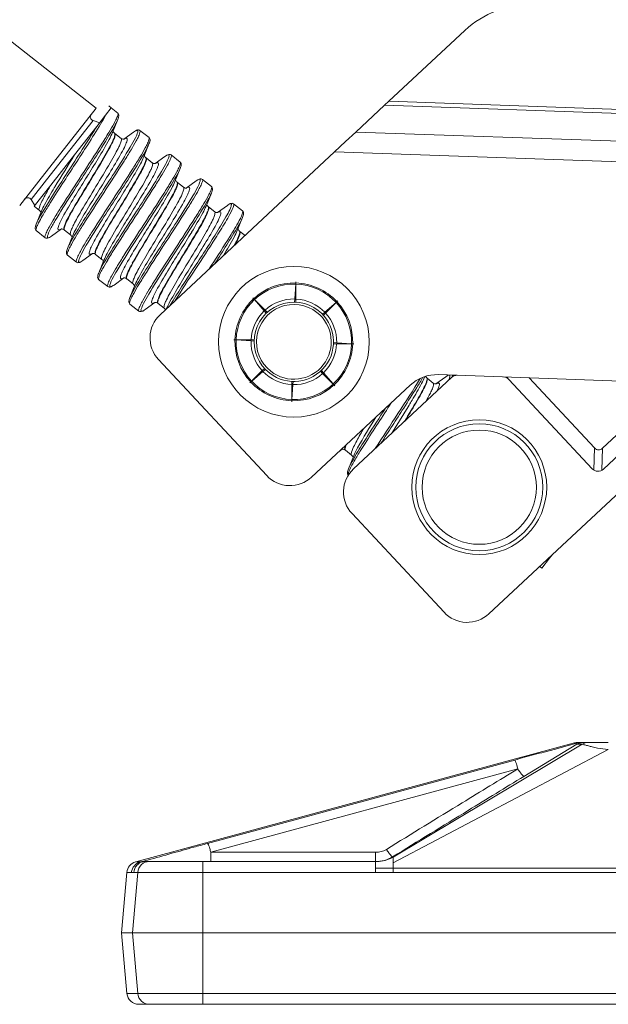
# Model space of a CAD drawing. Header units: millimetres. Extents: x 0 to 407, y 0 to 291.
# Tile 6 of 19: x 66 to 103, y 127 to 189. Entities that reach past the tile are written whole.
import ezdxf

# ---------------------------------------------------------------- set-up
doc = ezdxf.new("R2010")
doc.units = ezdxf.units.MM
doc.header["$MEASUREMENT"] = 0
doc.layers.add('Mittelinien', color=7, linetype='Continuous')
doc.layers.add('Sichtbare_Kanten__d_nn', color=7, linetype='Continuous')

msp = doc.modelspace()

# ---------------------------------------------------------------- linework, layer by layer
at = {"layer": 'Mittelinien', "color": 6, "linetype": 'Continuous', "lineweight": 5}
for p, q in [((124.318, 182.078), (89.395, 183.297)), ((124.327, 182.337), (89.663, 183.547)), ((68.086, 178.597), (71.016, 182.333)), ((124.257, 180.328), (87.584, 181.609)), ((124.211, 179.03), (86.241, 180.356)), ((67.11, 177.351), (68.086, 178.597)), ((86.627, 161.573), (86.702, 161.61)), ((102.576, 160.309), (102.624, 161.698)), ((103.075, 160.292), (103.124, 161.681)), ((101.855, 143.028), (101.508, 143.023)), ((78.435, 136.212), (97.786, 141.471)), ((78.435, 136.212), (88.819, 136.212)), ((77.941, 135.633), (77.941, 134.948)), ((73.502, 131.133), (73.832, 134.948)), ((73.588, 134.948), (73.832, 134.948)), ((73.832, 134.948), (77.941, 134.948)), ((77.941, 131.133), (77.941, 134.948)), ((77.941, 134.948), (88.819, 134.948)), ((88.819, 134.948), (88.819, 135.204)), ((88.819, 134.948), (89.934, 134.948)), ((89.934, 135.205), (89.934, 134.948)), ((89.934, 135.205), (135.196, 135.205)), ((89.934, 134.948), (135.196, 134.948)), ((73.502, 131.133), (73.832, 127.317)), ((77.941, 131.133), (77.941, 127.317)), ((73.832, 127.317), (73.152, 127.317)), ((77.941, 127.317), (73.832, 127.317)), ((135.196, 127.317), (77.941, 127.317)), ((77.941, 127.317), (77.941, 126.633))]:
    msp.add_line(p, q, dxfattribs=at)
for centre, radius, start, end in [((62.064, 187.822), 11.022, 328.80385, 332.14472), ((71.012, 183.134), 1.629, 334.98705, 346.43001), ((72.541, 182.765), 0.0554, 346.43001, 51.90251), ((17.986, 214.513), 62.551, 327.40162, 328.80385), ((50.775, 194.285), 23.899, 327.4516, 328.96421), ((34.789, 203.672), 43.39, 327.67485, 329.95203), ((56.12, 191.116), 18.531, 329.05209, 331.06125), ((68.088, 184.499), 4.855, 331.06125, 334.98705), ((69.093, 183.828), 3.761, 329.95203, 337.69239), ((-542.968, 573.247), 728.273, 327.1776, 327.451603), ((42.621, 199.21), 34.27, 327.52455, 329.05209), ((68.557, 183.063), 3.968, 331.1802, 338.06567), ((69.649, 182.27), 2.881, 334.00695, 339.04911), ((69.667, 182.255), 2.883, 334.00523, 339.04601), ((71.402, 181.599), 1.004, 339.04911, 353.16397), ((71.421, 181.583), 1.005, 339.04601, 353.1585), ((72.336, 181.487), 0.063, 353.16397, 51.90252), ((72.356, 181.471), 0.063, 353.1585, 51.90252), ((73.116, 181.092), 0.13, 89.83268, 110.31118), ((73.116, 181.168), 0.0531, 47.40937, 89.83268), ((65.903, 185.148), 8.706, 328.92745, 333.3578), ((73.995, 181.037), 0.711, 106.913, 126.11544), ((71.111, 182.536), 2.879, 333.3578, 341.08582), ((69.335, 183.489), 5.029, 331.01823, 334.80306), ((73.8, 181.68), 0.0387, 15.67848, 106.913), ((73.694, 181.65), 0.148, 341.08582, 15.67848), ((72.406, 182.044), 1.635, 334.80306, 346.27082), ((73.94, 181.669), 0.0556, 346.27082, 51.90258), ((74.509, 181.222), 0.0556, 346.29817, 51.90258), ((-56.552, 262.179), 151.027, 326.84809, 327.40162), ((-110.156, 296.448), 215.367, 326.91523, 327.52455), ((42.103, 197.618), 34.162, 328.83475, 331.1802), ((62.462, 185.774), 10.877, 331.41248, 334.00695), ((62.476, 185.761), 10.883, 331.41143, 334.00523), ((14.26, 216.268), 69, 327.35413, 328.92745), ((62.751, 185.524), 11.017, 331.39829, 333.96077), ((70.074, 181.946), 2.868, 333.96077, 338.98473), ((71.816, 181.277), 1.001, 338.98473, 353.13784), ((72.747, 181.165), 0.0632, 353.13784, 51.87149), ((67.121, 183.501), 6.527, 330.41676, 335.28098), ((73.279, 180.65), 0.6, 110.31118, 119.78468), ((70.834, 181.791), 2.438, 335.28098, 342.89673), ((73.109, 181.161), 0.0633, 8.71069, 47.40937), ((72.959, 181.137), 0.216, 342.89673, 8.71069), ((56.942, 190.353), 19.196, 329.08121, 331.01823), ((57.448, 189.943), 19.269, 329.0858, 331.01862), ((69.931, 183.029), 4.998, 331.01862, 334.8141), ((71.052, 182.294), 3.772, 329.95094, 337.68155), ((72.979, 181.595), 1.631, 334.8141, 346.29817), ((6411.385, -3728.226), 7449.205, 148.3536906, 148.371985), ((-33.24, 246.72), 123.896, 326.89074, 327.67485), ((-36.507, 244.022), 125.719, 328.58482, 329.37669), ((55.309, 189.672), 19.023, 329.37669, 331.41248), ((55.325, 189.659), 19.027, 329.37617, 331.41143), ((32.307, 203.264), 46.559, 328.59603, 330.41676), ((55.948, 189.233), 18.767, 329.3885, 331.39829), ((46.802, 196.426), 31.016, 327.5279, 329.08121), ((37.07, 201.953), 43.031, 327.66371, 329.95094), ((47.604, 195.838), 30.743, 327.5264, 329.0858), ((70.555, 181.511), 3.937, 331.17221, 338.06993), ((74.304, 179.944), 0.0634, 353.25099, 51.90261), ((74.324, 179.929), 0.0634, 353.25703, 51.86984), ((75.966, 179.486), 0.72, 107.17906, 126.11924), ((73.174, 180.946), 2.774, 333.3477, 341.42683), ((75.765, 180.136), 0.04, 18.57466, 107.17906), ((75.674, 180.105), 0.136, 341.42683, 18.57466), ((74.429, 180.475), 1.574, 334.88127, 346.62321), ((75.906, 180.124), 0.0566, 346.62321, 51.90253), ((366.914, -14.422), 354.771, 146.84809, 147.08373), ((-7.375, 227.542), 91.985, 328.00219, 328.83475), ((-36.592, 244.069), 125.841, 328.5848, 329.37617), ((-42.901, 247.719), 133.621, 328.63534, 329.3885), ((-134.761, 311.97), 246.226, 326.97662, 327.5279), ((44.283, 195.971), 33.926, 328.8236, 331.17221), ((64.163, 184.379), 11.181, 331.41681, 333.95852), ((64.193, 184.358), 11.169, 331.42034, 333.96272), ((71.686, 180.703), 2.808, 333.95852, 339.03164), ((71.709, 180.686), 2.804, 333.96272, 339.03782), ((73.381, 180.053), 0.993, 339.03164, 353.25099), ((73.401, 180.038), 0.992, 339.03782, 353.25703), ((72.092, 180.381), 2.813, 333.89954, 339.037), ((73.801, 179.726), 0.982, 339.037, 353.37117), ((74.713, 179.62), 0.064, 353.37117, 51.90253), ((75.245, 179.102), 0.605, 110.38793, 119.73194), ((72.888, 180.211), 2.345, 335.31845, 343.21617), ((75.082, 179.539), 0.138, 90.74324, 110.38793), ((75.081, 179.621), 0.0571, 7.45321, 90.74324), ((74.94, 179.592), 0.202, 343.21617, 10.34507), ((68.083, 183.501), 8.47, 328.90218, 333.3477), ((58.597, 189.023), 19.573, 328.98068, 330.93161), ((71.529, 181.835), 4.777, 330.93161, 334.88127), ((72.102, 181.388), 4.774, 330.9239, 334.87503), ((75, 180.028), 1.572, 334.87503, 346.627), ((76.475, 179.678), 0.0567, 346.627, 51.90253), ((263.699, 52.877), 230.833, 146.91523, 147.49345), ((264.566, 52.514), 231.638, 146.89074, 147.31014), ((190.581, 103.856), 141.434, 148.00219, 148.54367), ((-50.308, 253.701), 143.353, 328.06247, 328.59603), ((-123.534, 304.546), 232.647, 326.93925, 327.35413), ((-135.258, 312.216), 247.497, 326.97681, 327.5264), ((-41.133, 251.46), 135.587, 326.94675, 327.66371), ((58.005, 187.734), 18.194, 329.37974, 331.41681), ((58.043, 187.708), 18.173, 329.38116, 331.42034), ((33.263, 202.337), 47.743, 328.60082, 330.39132), ((14.661, 215.724), 70.857, 327.36552, 328.90218), ((64.704, 184), 11.039, 331.30678, 333.89954), ((69.287, 181.866), 6.308, 330.39132, 335.31845), ((45.715, 196.77), 34.605, 327.51102, 328.98068), ((37.029, 201.649), 45.39, 327.67116, 329.8788), ((59.124, 188.603), 19.623, 328.97532, 330.9239), ((73.137, 180.701), 3.645, 329.8788, 337.6745), ((128.438, 140.183), 70.683, 147.1776, 149.22315), ((91.07, 164.968), 26.322, 149.65748, 151.48651), ((148.403, 127.027), 94.474, 147.08373, 148.07332), ((73.436, 175.179), 5.672, 148.37198, 149.03495), ((184.353, 109.128), 133.077, 148.58482, 149.34107), ((184.22, 109.205), 132.898, 148.5848, 149.34211), ((197.8, 100.998), 148.273, 148.63534, 149.3258), ((-14.233, 231.376), 102.319, 328.07221, 328.8236), ((-43.818, 248), 136.515, 328.63609, 329.37974), ((-43.479, 247.793), 136.143, 328.63618, 329.38116), ((-44.087, 248.111), 137.32, 328.63068, 329.36099), ((-122.912, 304.151), 234.52, 326.94648, 327.51102), ((57.418, 187.988), 19.346, 329.36099, 331.30678), ((46.073, 196.453), 34.852, 327.51277, 328.97532), ((72.631, 179.925), 3.821, 331.10594, 338.04825), ((73.656, 179.159), 2.806, 333.86279, 339.00804), ((73.676, 179.144), 2.806, 333.86233, 339.00768), ((75.363, 178.504), 0.978, 339.00804, 353.38873), ((75.382, 178.489), 0.978, 339.00768, 353.38895), ((76.27, 178.399), 0.0641, 353.38873, 51.90254), ((76.29, 178.384), 0.0641, 353.38895, 51.90254), ((76.679, 178.079), 0.0649, 353.24638, 50.95868), ((77.214, 177.567), 0.599, 110.61134, 119.91134), ((77.05, 178.003), 0.134, 90.84258, 110.61134), ((77.049, 178.082), 0.0555, 3.62648, 90.84258), ((70.353, 181.779), 8.118, 328.89798, 333.4934), ((77.906, 177.994), 0.663, 106.08142, 126.12648), ((75.036, 179.443), 2.885, 333.4934, 341.17982), ((73.607, 180.22), 4.646, 331.06105, 335.12454), ((77.733, 178.594), 0.0389, 14.15226, 106.08142), ((77.614, 178.564), 0.161, 341.17982, 14.15226), ((76.371, 178.938), 1.599, 335.12454, 346.72334), ((77.873, 178.584), 0.0563, 346.72334, 51.90254), ((76.939, 178.492), 1.6, 335.13113, 346.72349), ((78.442, 178.138), 0.0563, 346.72349, 51.90255), ((73.734, 174.386), 6.594, 151.48651, 155.14139), ((93.587, 163.087), 29.173, 149.03495, 151.44703), ((125.567, 141.715), 66.479, 147.31014, 148.92024), ((108.011, 154.368), 44.64, 148.54367, 150.4333), ((299.724, 29.56), 271.976, 146.97662, 147.48216), ((194.994, 97.211), 147.416, 146.93925, 147.594), ((163.758, 120.261), 108.898, 148.06247, 148.76484), ((296.48, 31.765), 267.213, 146.94675, 147.31054), ((-118.974, 301.3), 229.544, 326.94323, 327.36552), ((-122.321, 303.68), 234.488, 326.94893, 327.51277), ((44.717, 195.33), 35.704, 328.83595, 331.10594), ((66.174, 182.831), 11.14, 331.28117, 333.86279), ((66.192, 182.816), 11.142, 331.28085, 333.86233), ((16.838, 214.063), 70.617, 327.34022, 328.89798), ((67.112, 182.211), 10.535, 331.37239, 334.03784), ((74.07, 178.824), 2.797, 334.03784, 339.21239), ((75.738, 178.19), 1.013, 339.21239, 353.24638), ((71.472, 180.2), 6.059, 330.40133, 335.52663), ((74.835, 178.669), 2.364, 335.52663, 343.2852), ((76.892, 178.051), 0.216, 343.2852, 9.16032), ((61.751, 186.775), 18.194, 329.00793, 331.06105), ((62.36, 186.304), 18.147, 329.0121, 331.06805), ((74.174, 179.774), 4.648, 331.06805, 335.13113), ((75.064, 179.165), 3.684, 329.90189, 337.69366), ((69.742, 176.235), 2.194, 155.14139, 166.54945), ((71.368, 175.178), 3.878, 151.44703, 158.06638), ((87.156, 165.19), 22.31, 148.07332, 150.1098), ((95.582, 160.006), 31.484, 147.49345, 149.05914), ((85.284, 167.855), 17.91, 149.34107, 151.4026), ((85.282, 167.852), 17.885, 149.34211, 151.40654), ((298.924, 30.004), 270.342, 146.97681, 147.48423), ((196.055, 101.789), 144.406, 148.63609, 149.33895), ((196.614, 101.447), 145.037, 148.63618, 149.33593), ((209.612, 91.895), 161.426, 148.07221, 148.54847), ((-49.6, 252.915), 144.822, 328.07136, 328.60082), ((-32.866, 245.885), 128.107, 326.91459, 327.67116), ((-42.529, 246.858), 137.303, 328.6426, 329.36947), ((-42.509, 246.842), 137.302, 328.64275, 329.36958), ((58.534, 187.016), 19.851, 329.36947, 331.28117), ((58.548, 187.004), 19.858, 329.36958, 331.28085), ((36.3, 200.179), 46.509, 328.55197, 330.40133), ((61.126, 185.479), 17.355, 329.33865, 331.37239), ((49.255, 194.281), 32.77, 327.501, 329.00793), ((40.022, 199.477), 44.187, 327.65373, 329.90189), ((49.889, 193.794), 32.694, 327.50086, 329.0121), ((74.523, 178.401), 3.897, 331.10835, 338.07607), ((78.237, 176.859), 0.0638, 353.47975, 51.90258), ((78.255, 176.843), 0.0648, 353.24868, 50.96279), ((80.033, 176.23), 0.936, 112.56142, 126.11251), ((76.014, 178.396), 4.124, 331.67154, 340.33229), ((79.693, 177.048), 0.0493, 50.68006, 112.56142), ((78.721, 177.213), 1.037, 337.33613, 350.26277), ((79.691, 177.046), 0.0519, 350.26277, 50.68006), ((79.833, 177.031), 0.0688, 340.33229, 51.90254), ((71.268, 174.232), 4.141, 149.22315, 157.68109), ((77.817, 170.558), 11.538, 150.1098, 152.47017), ((67.68, 176.729), 0.0738, 166.54945, 232.16818), ((74.873, 173.168), 6.54, 150.4333, 155.37154), ((79.423, 171.05), 11.234, 151.4026, 153.93243), ((79.424, 171.045), 11.213, 151.40654, 153.94045), ((99.655, 159.138), 33.927, 148.76484, 151.12936), ((85.389, 167.674), 17.575, 149.3258, 151.33142), ((190.805, 104.905), 137.784, 148.63068, 149.35849), ((160.015, 122.296), 102.16, 148.07136, 148.82192), ((-10.2, 228.542), 99.883, 328.06847, 328.83595), ((-51.328, 252.147), 148.086, 328.64245, 329.33865), ((-127.685, 307), 242.564, 326.94713, 327.501), ((47.97, 193.053), 34.224, 328.75845, 331.10835), ((68.814, 180.91), 10.37, 331.40722, 334.10055), ((68.775, 180.926), 10.436, 331.39284, 334.07185), ((75.648, 177.592), 2.773, 334.10055, 339.31058), ((75.641, 177.588), 2.802, 334.07185, 339.24378), ((77.308, 176.965), 0.998, 339.31058, 353.47975), ((77.311, 176.955), 1.016, 339.24378, 353.24868), ((75.991, 177.308), 2.85, 334.00393, 339.05509), ((77.713, 176.649), 1.005, 339.05509, 353.19264), ((78.649, 176.537), 0.0634, 353.19264, 51.90257), ((51.638, 192.204), 32.01, 328.04089, 330.42006), ((79.183, 176.023), 0.601, 110.50561, 119.85793), ((76.789, 177.137), 2.38, 335.49361, 343.22762), ((79.018, 176.463), 0.131, 90.4277, 110.50561), ((79.018, 176.54), 0.0548, 4.67429, 90.4277), ((78.868, 176.51), 0.208, 343.22762, 9.62097), ((69.078, 182.135), 12.004, 328.91731, 331.67154), ((76.178, 178.275), 3.792, 330.42006, 337.33613), ((76.475, 178.071), 4.277, 331.4668, 335.61717), ((79.065, 176.896), 1.433, 335.61717, 347.46196), ((80.412, 176.597), 0.0537, 347.46196, 51.90254), ((68.426, 175.272), 1.025, 157.08594, 170.17075), ((70.262, 174.495), 3.018, 152.47017, 157.08594), ((85.612, 165.982), 19.86, 149.05914, 150.9616), ((76.34, 171.386), 9.002, 148.92024, 153.29673), ((71.139, 174.88), 2.432, 155.37154, 163.02889), ((70.204, 175.378), 1.045, 158.87428, 172.8465), ((70.219, 175.364), 1.04, 158.89284, 172.91095), ((71.977, 174.693), 2.945, 153.93243, 158.87428), ((71.989, 174.681), 2.937, 153.94045, 158.89284), ((106.732, 153.237), 42.875, 147.594, 149.91317), ((72.356, 174.391), 2.908, 153.95516, 159.00389), ((79.414, 170.942), 10.764, 151.33142, 153.95516), ((95.402, 159.817), 29.665, 147.48216, 149.01292), ((129.766, 138.75), 69.125, 147.31054, 148.88313), ((111.49, 151.91), 46.405, 148.54847, 150.38309), ((268.425, 49.494), 232.38, 146.94648, 147.51255), ((188.481, 101.203), 137.29, 146.94323, 147.64929), ((270.247, 48.245), 233.868, 146.94893, 147.51183), ((239.706, 68.296), 197.213, 146.91459, 147.40605), ((194.07, 101.239), 140.809, 148.06847, 148.61289), ((-56.382, 256.859), 155.149, 328.06014, 328.55197), ((-109.931, 295.322), 221.195, 326.90383, 327.34022), ((-126.395, 306.095), 241.709, 326.94507, 327.50086), ((-32.996, 245.72), 130.616, 326.91078, 327.65373), ((62.862, 184.155), 17.149, 329.34211, 331.40722), ((62.816, 184.176), 17.224, 329.33796, 331.39284), ((40.402, 197.351), 44.018, 328.57496, 330.47359), ((68.579, 180.922), 11.095, 331.44468, 334.00393), ((9.729, 217.894), 82.118, 327.12809, 329.06195), ((73.222, 178.763), 6.3, 330.47359, 335.49361), ((35.03, 202.661), 51.76, 327.59106, 328.91731), ((66.215, 183.649), 15.956, 329.31821, 331.4668), ((76.637, 177.79), 4.112, 329.06195, 337.71183), ((67.466, 175.438), 0.0505, 170.17075, 231.90254), ((68.038, 174.996), 0.0561, 166.05347, 231.90254), ((69.636, 174.599), 1.703, 154.72952, 166.05347), ((72.676, 173.164), 5.064, 150.9616, 154.72952), ((68.3, 175.014), 0.164, 160.76395, 193.27863), ((71.004, 174.071), 3.028, 153.29673, 160.76395), ((67.628, 176.106), 1.306, 299.71171, 306.13215), ((69.017, 175.527), 0.214, 163.02889, 189.06126), ((68.868, 175.503), 0.0614, 189.06126, 264.49191), ((68.862, 175.575), 0.132, 270.16282, 290.40401), ((68.699, 176.011), 0.597, 290.40401, 299.86816), ((69.231, 175.5), 0.0636, 172.8465, 231.90255), ((69.25, 175.484), 0.0633, 172.91095, 232.17223), ((69.643, 175.178), 0.0649, 172.90316, 231.11919), ((70.62, 175.057), 1.05, 159.00389, 172.90316), ((85.595, 165.707), 18.225, 149.01292, 151.03942), ((73.374, 173.628), 3.917, 151.12936, 158.09234), ((96.212, 159.225), 29.946, 147.48423, 149.00886), ((87.42, 166.191), 18.116, 149.33895, 151.32341), ((87.502, 166.141), 18.187, 149.33593, 151.31211), ((102.974, 156.812), 35.488, 148.82192, 151.10304), ((88.908, 165.266), 19.35, 149.35849, 151.30066), ((195.288, 101.936), 141.192, 148.6426, 149.35503), ((195.345, 101.898), 141.236, 148.64275, 149.35499), ((191.638, 104.087), 136.438, 148.64245, 149.37661), ((-17.586, 232.821), 110.9, 328.06917, 328.75845), ((-47.239, 249.419), 145.139, 328.63228, 329.34211), ((-47.975, 249.86), 146.022, 328.63226, 329.33796), ((-34.696, 241.822), 130.994, 328.58484, 329.35566), ((-3.09, 226.348), 96.516, 326.43532, 328.04089), ((62.658, 184.145), 17.836, 329.35566, 331.44468), ((55.262, 190.148), 28.691, 327.62274, 329.31821), ((76.441, 176.886), 3.953, 331.26277, 338.08532), ((77.748, 176.005), 2.633, 334.37565, 339.56487), ((78.065, 175.87), 2.313, 334.85757, 340.3011), ((79.362, 175.404), 0.912, 339.56487, 354.10807), ((79.477, 175.365), 0.813, 340.3011, 355.26047), ((80.206, 175.317), 0.0625, 354.10807, 51.90255), ((80.227, 175.303), 0.0612, 355.26047, 51.90255), ((68.179, 174.986), 0.0396, 193.27863, 247.64962), ((68.194, 175.022), 0.0791, 247.64962, 285.38608), ((68.145, 175.2), 0.263, 285.38608, 299.71171), ((72.934, 172.819), 3.813, 149.91317, 157.69507), ((74.097, 172.069), 5.084, 151.03942, 154.87662), ((86.174, 165.254), 18.237, 149.00886, 151.03433), ((77.843, 170.093), 8.474, 148.88313, 153.37557), ((76.607, 171.74), 6.281, 150.38309, 155.37133), ((73.917, 173.168), 2.913, 153.95384, 159.00445), ((73.959, 173.143), 2.938, 153.93074, 158.95122), ((80.945, 169.733), 10.735, 151.32341, 153.95384), ((81.015, 169.691), 10.793, 151.31211, 153.93074), ((110.792, 150.413), 45.327, 147.64929, 149.86455), ((81.655, 169.237), 11.082, 151.30066, 153.85017), ((136.633, 134.198), 74.873, 147.40605, 148.88379), ((115.434, 149.215), 48.693, 148.61289, 150.38053), ((267.519, 49.832), 228.946, 146.94713, 147.52305), ((179.273, 106.82), 124.019, 146.90383, 147.68217), ((159.511, 122.269), 99.261, 148.06014, 148.82889), ((259.859, 54.889), 218.927, 146.91078, 147.35403), ((-35.821, 243.924), 133.343, 328.00374, 328.57496), ((-34.089, 246.54), 133.631, 326.58918, 327.59106), ((-73.601, 271.855), 181.275, 326.94825, 327.62274), ((51.962, 190.309), 31.871, 328.86132, 331.26277), ((71.238, 179.128), 9.853, 331.69384, 334.37565), ((72.322, 178.566), 8.657, 332.04477, 334.85757), ((69.437, 173.9), 0.0564, 166.24723, 231.90258), ((71.022, 173.512), 1.688, 154.87662, 166.24723), ((71.595, 173.064), 1.692, 154.86551, 166.22225), ((74.679, 171.617), 5.099, 151.03433, 154.86551), ((72.995, 172.523), 3.052, 153.37557, 160.77599), ((71.005, 173.984), 0.233, 162.80644, 187.35336), ((70.84, 173.963), 0.0675, 187.35336, 225.25148), ((73.177, 173.312), 2.507, 155.37133, 162.80644), ((70.829, 173.952), 0.0514, 225.25148, 268.93744), ((70.831, 174.025), 0.125, 268.93744, 290.18141), ((70.669, 174.464), 0.592, 290.18141, 299.87977), ((71.199, 173.957), 0.0639, 172.98332, 231.90258), ((72.171, 173.838), 1.043, 159.00445, 172.98332), ((72.205, 173.818), 1.058, 158.95122, 172.79519), ((71.22, 173.942), 0.0647, 172.79519, 231.11538), ((72.554, 173.524), 1.015, 158.8405, 173.07597), ((74.305, 172.846), 2.894, 153.85017, 158.8405), ((75.243, 172.118), 3.814, 151.10304, 158.06495), ((102.464, 155.172), 35.629, 147.51255, 148.95823), ((103.072, 154.698), 35.676, 147.51183, 148.95309), ((90.527, 164.003), 19.426, 149.35503, 151.27581), ((90.548, 163.987), 19.427, 149.35499, 151.2755), ((267.747, 49.599), 228.544, 146.94507, 147.52235), ((192.871, 103.04), 136.071, 148.63228, 149.37083), ((192.37, 103.338), 135.464, 148.63226, 149.37321), ((202.622, 95.589), 148.57, 148.06917, 148.58368), ((70.006, 173.453), 0.0563, 166.22225, 231.90257), ((70.274, 173.472), 0.17, 160.77599, 192.47811), ((70.148, 173.444), 0.0405, 192.47811, 246.70788), ((70.162, 173.477), 0.0767, 246.70788, 285.38866), ((70.112, 173.658), 0.264, 285.38866, 299.7176), ((69.592, 174.57), 1.315, 299.7176, 306.13028), ((74.731, 171.347), 3.63, 149.86455, 157.69819), ((71.61, 173.638), 0.0646, 173.07597, 231.90244), ((88.2, 163.757), 18.98, 148.95823, 150.92934), ((78.459, 170.236), 6.16, 150.38053, 155.35177), ((83.217, 168.009), 11.089, 151.27581, 153.83062), ((83.236, 167.994), 11.089, 151.2755, 153.83038), ((104.43, 155.589), 34.886, 148.82889, 151.14518), ((90.61, 163.89), 19.038, 149.37661, 151.34208), ((185.367, 107.415), 126.869, 148.58484, 149.36384), ((158.837, 122.306), 96.184, 148.00374, 148.79564), ((72.949, 171.985), 1.646, 154.82738, 166.37614), ((75.853, 170.62), 4.855, 150.92934, 154.82738), ((76.414, 170.178), 4.845, 150.92526, 154.82966), ((88.772, 163.307), 18.985, 148.95309, 150.92526), ((79.395, 168.749), 8.015, 148.88379, 153.40141), ((74.971, 171.836), 2.322, 155.35177, 163.31778), ((74.104, 172.305), 1.009, 158.85068, 173.13702), ((74.124, 172.29), 1.009, 158.85081, 173.13779), ((75.843, 171.632), 2.873, 153.83062, 158.85068), ((75.863, 171.617), 2.873, 153.83038, 158.85081), ((112.398, 149.126), 44.886, 147.68217, 149.91276), ((76.348, 171.269), 2.976, 153.85218, 158.74542), ((83.824, 167.599), 11.304, 151.34208, 153.85218), ((103.288, 154.366), 34.269, 147.52305, 149.01168), ((133.716, 135.703), 69.118, 147.35403, 148.90864), ((114.97, 149.126), 45.86, 148.58368, 150.42434), ((128.915, 138.761), 61.905, 146.43532, 148.93867), ((153.148, 123.029), 90.674, 146.58918, 148.06572), ((71.405, 172.359), 0.0569, 166.37614, 231.90246), ((71.974, 171.913), 0.0569, 166.39062, 231.90246), ((73.515, 171.54), 1.643, 154.82966, 166.39062), ((72.225, 171.932), 0.154, 161.20993, 195.1562), ((74.761, 171.069), 2.833, 153.40141, 161.20993), ((71.929, 172.529), 0.693, 286.45504, 306.09393), ((72.939, 172.445), 0.201, 163.31778, 190.64505), ((72.801, 172.42), 0.0605, 190.64505, 268.00061), ((72.798, 172.497), 0.137, 270.59922, 290.36598), ((72.636, 172.932), 0.602, 290.36598, 299.75509), ((73.167, 172.418), 0.0648, 173.13702, 231.90243), ((73.186, 172.402), 0.0648, 173.13779, 231.90243), ((74.544, 171.97), 1.04, 158.74542, 172.77724), ((73.575, 172.093), 0.0636, 172.77724, 232.01243), ((91.106, 161.683), 20.058, 149.01168, 150.90041), ((77.329, 170.522), 3.943, 151.14518, 158.03842), ((103.719, 154.007), 34.105, 147.52235, 149.01677), ((91.917, 162.814), 18.748, 149.37083, 151.36056), ((91.907, 162.815), 18.714, 149.37321, 151.3668), ((107.373, 153.478), 36.016, 148.79564, 151.0285), ((92.956, 162.145), 19.466, 149.36384, 151.35266), ((83.673, 168.389), 3.713, 88.04069, 132.95931), ((83.673, 168.389), 3.638, 88.08278, 132.91722), ((83.673, 168.389), 3.713, 43.04069, 87.95931), ((83.673, 168.389), 3.638, 43.08278, 87.91722), ((72.114, 171.902), 0.0394, 195.1562, 286.45504), ((76.78, 169.762), 3.721, 149.91276, 157.66497), ((77.98, 168.988), 5.036, 150.90041, 154.67025), ((91.661, 161.247), 20.041, 149.01677, 150.90525), ((82.244, 166.742), 9.011, 148.90864, 153.21516), ((80.806, 168.515), 6.579, 150.42434, 155.28533), ((77.936, 170.036), 3.009, 153.86618, 158.72232), ((77.948, 170.024), 3.001, 153.87566, 158.73865), ((85.377, 166.385), 11.298, 151.36056, 153.86618), ((85.371, 166.383), 11.268, 151.3668, 153.87566), ((85.61, 166.158), 11.096, 151.35266, 153.91609), ((73.371, 170.815), 0.0567, 166.15719, 231.90254), ((74.935, 170.43), 1.667, 154.67025, 166.15719), ((75.506, 169.983), 1.67, 154.66884, 166.14481), ((78.559, 168.537), 5.047, 150.90525, 154.66884), ((76.875, 169.453), 2.996, 153.21516, 160.71717), ((74.919, 170.899), 0.214, 162.90386, 188.79299), ((74.77, 170.876), 0.0621, 188.79299, 263.7254), ((77.045, 170.246), 2.439, 155.28533, 162.90386), ((74.763, 170.945), 0.13, 269.90665, 290.35599), ((74.6, 171.386), 0.6, 290.35599, 299.82544), ((76.111, 170.747), 1.05, 158.72232, 172.68268), ((75.132, 170.873), 0.0635, 172.68268, 231.90255), ((76.127, 170.733), 1.047, 158.73865, 172.72343), ((75.152, 170.857), 0.0634, 172.72343, 232.01293), ((76.502, 170.432), 1.029, 158.89624, 172.94913), ((78.286, 169.744), 2.941, 153.91609, 158.89624), ((79.729, 168.784), 4.417, 151.0285, 157.40706), ((83.673, 168.389), 3.713, 133.04069, 178), ((83.673, 168.389), 3.638, 133.08278, 177.91722), ((83.673, 168.389), 3.638, 358.08278, 42.91722), ((83.673, 168.389), 3.713, 358.04069, 42.95931), ((73.94, 170.369), 0.0566, 166.14481, 231.90254), ((74.203, 170.387), 0.165, 160.71717, 193.04535), ((74.081, 170.359), 0.0405, 193.04535, 247.09164), ((74.096, 170.393), 0.0773, 247.09164, 285.46866), ((74.045, 170.574), 0.265, 285.46866, 299.74885), ((73.519, 171.495), 1.326, 299.74885, 306.12365), ((75.544, 170.551), 0.0636, 172.94913, 231.90257), ((83.673, 168.389), 3.713, 178, 222.95931), ((83.673, 168.389), 3.638, 178.08278, 222.91722), ((83.673, 168.389), 3.638, 313.08278, 357.91722), ((83.673, 168.389), 3.713, 313.04069, 357.95931), ((83.673, 168.389), 3.713, 223.04069, 267.95931), ((83.673, 168.389), 3.638, 223.08278, 267.91722), ((83.673, 168.389), 3.638, 268.08278, 312.91722), ((37.664, 198.709), 63.069, 326.46075, 328.84825), ((65.64, 179.97), 29.706, 329.06975, 331.42745), ((67.503, 180.461), 28.206, 327.98866, 329.5261), ((88.406, 167.571), 3.782, 331.42745, 338.03845), ((89.83, 166.642), 2.336, 334.6554, 340.12655), ((89.925, 166.597), 2.255, 334.83137, 340.31026), ((91.243, 166.131), 0.834, 340.12655, 354.95377), ((91.285, 166.11), 0.81, 340.31026, 355.24064), ((92.012, 166.063), 0.0611, 354.95377, 51.90259), ((92.032, 166.048), 0.0607, 355.24064, 51.90259), ((91.204, 165.931), 1.297, 337.46953, 350.80535), ((92.417, 165.734), 0.0677, 350.80535, 51.90249), ((92.944, 165.232), 0.59, 109.70749, 119.72877), ((92.787, 165.672), 0.123, 87.62547, 109.70749), ((92.79, 165.744), 0.0509, 42.68875, 87.62547), ((92.773, 165.729), 0.0733, 5.53606, 42.68875), ((92.585, 165.71), 0.262, 341.5927, 5.53606), ((93.975, 165.184), 1.237, 117.82125, 126.09151), ((93.471, 166.138), 0.158, 94.54203, 117.82125), ((92.505, 166.384), 1.015, 336.25062, 352.34268), ((93.469, 166.255), 0.0414, 352.34268, 80.12817), ((93.622, 166.254), 0.04, 6.98977, 51.90251), ((93.436, 166.232), 0.228, 348.56555, 6.98977), ((83.673, 168.389), 3.713, 268.04069, 312.95931), ((-6.453, 226.695), 115.424, 327.22866, 327.98866), ((77.492, 172.87), 16.161, 329.62864, 331.87106), ((78.16, 172.497), 15.42, 329.70155, 332.01856), ((83.796, 169.5), 9.013, 331.87106, 334.6554), ((84.228, 169.274), 8.55, 332.01856, 334.83137), ((78.85, 172.03), 15.081, 330.61785, 332.9028), ((88.913, 166.881), 3.777, 332.9028, 337.46953), ((90.047, 166.555), 2.938, 334.48443, 341.5927), ((726.826, -248.278), 759.084, 147.054387, 147.284111), ((8.647, 213.214), 95.956, 328.70843, 329.62864), ((15.489, 209.117), 88.006, 328.73172, 329.70155), ((64.606, 180.589), 30.911, 328.42813, 329.06975), ((503.196, -103.672), 492.895, 147.07949, 147.32366), ((197.631, 92.672), 128.851, 146.46075, 147.62931), ((-857.887, 747.487), 1113.67, 328.321231, 328.428126), ((-154.59, 322.058), 291.602, 326.96884, 327.22866), ((143.823, 129.632), 64.652, 148.27433, 150.24952), ((113.212, 148.093), 29.184, 149.447, 151.21053), ((230.108, 71.934), 167.26, 146.96884, 147.42181), ((93.622, 158.858), 6.831, 151.21053, 154.85611), ((113.514, 145.702), 30.131, 147.28411, 148.43716), ((126.798, 137.752), 45.725, 147.32366, 148.12535), ((86.937, 161.617), 0.063, 173.57158, 231.90259), ((87.833, 161.516), 0.964, 159.26215, 173.57158), ((86.959, 161.604), 0.0659, 171.141, 232.1767), ((88.134, 161.42), 1.256, 157.77812, 171.141), ((89.595, 160.748), 2.383, 154.85611, 165.98878), ((114.685, 145.284), 31.461, 148.12535, 150.50341), ((111.059, 147.21), 27.25, 148.43716, 150.10731), ((91.272, 159.668), 4.122, 150.24952, 158.07739), ((90.302, 159.077), 3.447, 150.50341, 157.69187), ((93.41, 157.356), 6.893, 150.10731, 153.42849), ((87.358, 161.306), 0.0777, 165.98878, 230.97365), ((89.501, 159.311), 2.522, 153.42849, 162.95985), ((87.163, 160.027), 0.0768, 162.95985, 219.82001), ((843.801, -1083.787), 1434.501, 121.335742, 121.499459), ((882.707, -1146.928), 1508.062, 121.34735, 121.503955), ((1498.45, -2152.099), 2687.441, 121.499459, 121.619071), ((1540.761, -2220.609), 2767.358, 121.503955, 121.619562), ((74.585, 134.883), 0.756, 132.8933, 175.06805), ((74.569, 134.9), 0.732, 90, 132.8933), ((74.585, 127.382), 0.756, 184.93195, 227.1067), ((74.569, 127.365), 0.732, 227.1067, 270)]:
    msp.add_arc(centre, radius, start, end, dxfattribs=at)
at = {"layer": 'Sichtbare_Kanten__d_nn', "color": 1, "linetype": 'Continuous', "lineweight": 5}
for p, q in [((56.489, 194.656), (71.205, 183.118)), ((94.456, 188.017), (89.663, 183.547)), ((71.205, 183.118), (67.596, 178.515)), ((71.808, 182.672), (72.167, 183.129)), ((72.006, 183.255), (72.167, 183.129)), ((72.167, 183.129), (72.575, 182.809)), ((87.584, 181.609), (89.395, 183.297)), ((89.663, 183.547), (89.395, 183.297)), ((71.253, 181.964), (71.808, 182.672)), ((69.853, 180.179), (71.253, 181.964)), ((71.435, 182.196), (71.016, 182.333)), ((72.572, 182.4), (72.238, 181.58)), ((72.375, 181.536), (72.395, 181.521)), ((72.394, 181.519), (72.785, 181.213)), ((72.959, 181.163), (73.576, 181.611)), ((73.974, 181.712), (74.544, 181.266)), ((86.938, 181.007), (87.584, 181.609)), ((74.542, 180.862), (74.208, 180.041)), ((86.241, 180.356), (86.938, 181.007)), ((68.353, 178.265), (69.853, 180.179)), ((74.343, 179.994), (74.363, 179.978)), ((74.361, 179.977), (74.752, 179.67)), ((74.923, 179.619), (75.541, 180.068)), ((86.241, 180.356), (75.241, 170.098)), ((75.941, 180.168), (76.51, 179.722)), ((76.509, 179.316), (76.175, 178.496)), ((67.596, 178.515), (66.392, 176.98)), ((67.307, 176.93), (68.354, 178.266)), ((76.31, 178.449), (76.33, 178.434)), ((76.329, 178.434), (76.719, 178.128)), ((76.893, 178.079), (77.515, 178.53)), ((77.907, 178.628), (78.476, 178.182)), ((78.472, 177.767), (78.138, 176.946)), ((67.343, 176.977), (67.11, 177.351)), ((67.307, 176.93), (67.636, 176.672)), ((78.276, 176.909), (78.296, 176.894)), ((78.295, 176.892), (78.686, 176.586)), ((78.862, 176.536), (79.481, 176.986)), ((79.876, 177.085), (80.445, 176.639)), ((67.437, 175.805), (67.771, 176.627)), ((80.442, 176.231), (80.109, 175.411)), ((68.003, 174.952), (67.434, 175.398)), ((69.018, 175.501), (68.398, 175.051)), ((69.211, 175.434), (69.192, 175.45)), ((69.213, 175.436), (69.604, 175.129)), ((69.406, 174.266), (69.741, 175.089)), ((80.245, 175.366), (80.264, 175.351)), ((80.263, 175.35), (80.594, 175.09)), ((69.972, 173.409), (69.403, 173.855)), ((70.986, 173.958), (70.367, 173.508)), ((71.179, 173.892), (71.16, 173.907)), ((71.18, 173.893), (71.571, 173.587)), ((71.372, 172.724), (71.705, 173.543)), ((71.939, 171.868), (71.37, 172.315)), ((72.957, 172.418), (72.337, 171.969)), ((73.147, 172.351), (73.127, 172.367)), ((73.147, 172.351), (73.538, 172.045)), ((73.338, 171.176), (73.672, 171.997)), ((83.795, 172.025), (83.729, 171.088)), ((83.8, 172.1), (83.795, 172.025)), ((83.805, 172.175), (83.8, 172.1)), ((83.805, 172.099), (83.805, 172.175)), ((83.805, 172.024), (83.805, 172.099)), ((83.805, 171.086), (83.805, 172.024)), ((83.779, 171.796), (83.805, 171.795)), ((83.785, 171.887), (83.805, 171.886)), ((73.905, 170.324), (73.336, 170.771)), ((74.92, 170.874), (74.301, 170.424)), ((75.113, 170.807), (75.093, 170.823)), ((75.114, 170.809), (75.506, 170.502)), ((81.143, 171.106), (81.089, 171.159)), ((81.089, 171.159), (81.139, 171.102)), ((81.139, 171.102), (81.188, 171.046)), ((81.196, 171.053), (81.143, 171.106)), ((81.188, 171.046), (81.804, 170.337)), ((81.86, 170.389), (81.196, 171.053)), ((81.279, 170.942), (81.293, 170.955)), ((81.338, 170.873), (81.358, 170.891)), ((83.729, 171.088), (83.715, 170.888)), ((83.805, 170.885), (83.805, 171.086)), ((86.33, 170.874), (85.622, 170.258)), ((85.673, 170.202), (86.337, 170.866)), ((86.157, 170.723), (86.175, 170.704)), ((86.226, 170.783), (86.24, 170.768)), ((86.387, 170.923), (86.33, 170.874)), ((86.337, 170.866), (86.39, 170.919)), ((86.444, 170.972), (86.387, 170.923)), ((86.39, 170.919), (86.444, 170.972)), ((81.804, 170.337), (81.935, 170.186)), ((82.001, 170.248), (81.86, 170.389)), ((85.622, 170.258), (85.47, 170.126)), ((85.532, 170.061), (85.673, 170.202)), ((79.887, 168.521), (79.962, 168.516)), ((79.962, 168.521), (79.887, 168.521)), ((80.037, 168.521), (79.962, 168.52)), ((79.962, 168.516), (80.037, 168.51)), ((80.976, 168.521), (80.037, 168.521)), ((80.037, 168.51), (80.974, 168.445)), ((80.175, 168.501), (80.175, 168.521)), ((80.266, 168.495), (80.267, 168.521)), ((80.974, 168.445), (81.173, 168.431)), ((81.176, 168.521), (80.976, 168.521)), ((86.17, 168.257), (86.37, 168.257)), ((86.372, 168.333), (86.173, 168.347)), ((86.37, 168.257), (87.308, 168.257)), ((87.309, 168.267), (86.372, 168.333)), ((87.08, 168.283), (87.079, 168.257)), ((87.171, 168.277), (87.17, 168.257)), ((87.308, 168.257), (87.384, 168.257)), ((87.384, 168.262), (87.309, 168.267)), ((87.459, 168.257), (87.384, 168.262)), ((87.384, 168.257), (87.459, 168.257)), ((75.142, 167.272), (81.962, 159.958)), ((81.673, 166.575), (81.009, 165.912)), ((81.016, 165.904), (81.724, 166.52)), ((81.814, 166.717), (81.673, 166.575)), ((81.724, 166.52), (81.876, 166.651)), ((85.345, 166.53), (85.486, 166.388)), ((85.542, 166.44), (85.411, 166.591)), ((85.486, 166.388), (86.15, 165.725)), ((86.158, 165.732), (85.542, 166.44)), ((80.956, 165.858), (80.902, 165.805)), ((80.902, 165.805), (80.959, 165.855)), ((81.009, 165.912), (80.956, 165.858)), ((80.959, 165.855), (81.016, 165.904)), ((81.12, 165.994), (81.106, 166.009)), ((81.189, 166.054), (81.171, 166.074)), ((83.541, 165.892), (83.541, 165.692)), ((83.617, 165.689), (83.631, 165.889)), ((86.008, 165.905), (85.988, 165.887)), ((86.067, 165.836), (86.053, 165.822)), ((86.15, 165.725), (86.203, 165.672)), ((86.207, 165.675), (86.158, 165.732)), ((93.614, 166.144), (87.439, 160.386)), ((91.931, 166.199), (91.914, 166.157)), ((92.05, 166.111), (92.07, 166.096)), ((92.068, 166.094), (92.458, 165.788)), ((92.629, 165.736), (93.246, 166.184)), ((92.79, 166.319), (115.438, 165.528)), ((93.765, 166.285), (93.614, 166.144)), ((93.647, 166.286), (93.712, 166.235)), ((97.088, 166.169), (97.229, 166.018)), ((97.229, 166.018), (102.475, 160.392)), ((98.501, 166.12), (102.624, 161.698)), ((107.545, 165.804), (103.124, 161.681)), ((83.541, 165.692), (83.541, 164.753)), ((83.551, 164.753), (83.617, 165.689)), ((84.789, 159.859), (90.998, 165.649)), ((86.203, 165.672), (86.257, 165.618)), ((86.257, 165.618), (86.207, 165.675)), ((103.182, 160.367), (108.807, 165.613)), ((83.567, 164.981), (83.541, 164.982)), ((83.561, 164.891), (83.541, 164.891)), ((83.541, 164.753), (83.541, 164.678)), ((83.541, 164.678), (83.541, 164.603)), ((83.541, 164.603), (83.546, 164.678)), ((83.546, 164.678), (83.551, 164.753)), ((95.964, 151.244), (110.549, 164.845)), ((86.724, 161.618), (86.505, 161.46)), ((86.918, 161.552), (86.898, 161.567)), ((86.92, 161.553), (87.31, 161.247)), ((87.113, 160.386), (87.447, 161.208)), ((87.341, 157.56), (93.138, 151.343)), ((99.305, 154.13), (99.791, 154.749)), ((99.791, 154.749), (99.977, 154.986)), ((99.171, 154.235), (99.305, 154.13)), ((101.372, 143.106), (73.703, 135.606)), ((101.855, 143.028), (89.934, 135.913)), ((98.175, 141.001), (101.508, 143.023)), ((100.083, 142.701), (101.574, 143.107)), ((101.574, 143.106), (101.372, 143.106)), ((101.555, 143.133), (101.567, 143.133)), ((101.569, 143.133), (101.765, 143.133)), ((101.884, 143.133), (101.769, 143.133)), ((101.884, 143.132), (101.876, 143.131)), ((101.921, 143.133), (102.246, 143.133)), ((102.246, 143.133), (103.493, 143.133)), ((89.934, 135.556), (103.493, 142.701)), ((83.896, 138.302), (97.591, 142.024)), ((78.24, 136.766), (83.896, 138.302)), ((78.435, 136.212), (78.435, 135.633)), ((88.819, 136.212), (88.819, 135.633)), ((89.934, 135.913), (89.892, 135.888)), ((89.934, 135.913), (89.9, 135.929)), ((89.934, 135.556), (89.934, 135.913)), ((73.703, 135.606), (73.974, 135.606)), ((73.973, 135.606), (74.174, 135.622)), ((74.313, 135.633), (74.569, 135.633)), ((74.569, 135.633), (77.941, 135.633)), ((77.941, 135.633), (88.819, 135.633)), ((88.819, 135.204), (88.819, 135.633)), ((89.757, 135.818), (89.892, 135.888)), ((89.934, 135.205), (89.934, 135.556)), ((73.152, 134.948), (72.819, 131.133)), ((73.152, 134.948), (73.421, 134.948)), ((73.421, 134.948), (73.588, 134.948)), ((89.934, 135.205), (88.819, 135.204)), ((72.819, 131.133), (73.502, 131.133)), ((72.819, 131.133), (73.152, 127.317)), ((73.502, 131.133), (77.941, 131.133)), ((77.941, 131.133), (135.196, 131.133)), ((74.569, 126.633), (73.899, 126.633)), ((77.941, 126.633), (74.569, 126.633)), ((135.196, 126.633), (77.941, 126.633))]:
    msp.add_line(p, q, dxfattribs=at)
for centre, radius in [((83.673, 168.389), 4.75), ((95.359, 159.225), 4.25), ((95.359, 159.225), 4), ((95.359, 159.225), 3.6)]:
    msp.add_circle(centre, radius, dxfattribs=at)
for centre, radius, start, end in [((98.548, 183.629), 6, 88, 133), ((71.093, 182.571), 0.25, 141.90251, 251.90251), ((71.14, 182.988), 1.548, 337.69183, 342.75533), ((72.48, 182.688), 0.154, 16.96622, 51.88054), ((72.1, 182.69), 0.543, 342.75533, 351.31041), ((72.359, 182.651), 0.281, 351.31041, 16.96622), ((72.496, 181.717), 0.214, 186.54468, 210.28721), ((72.534, 181.739), 0.258, 210.28721, 231.8971), ((74.49, 180.358), 1.551, 121.02574, 126.11642), ((73.973, 181.219), 0.546, 112.44487, 121.02574), ((73.872, 181.462), 0.283, 86.83492, 112.44487), ((73.879, 181.591), 0.155, 51.92756, 86.83492), ((74.448, 181.145), 0.155, 17.14191, 51.8809), ((72.944, 181.415), 0.255, 231.92926, 250.13498), ((72.935, 181.392), 0.231, 250.13498, 269.28399), ((72.937, 181.52), 0.357, 269.28399, 277.44226), ((73.149, 181.433), 1.505, 337.68025, 342.8107), ((74.08, 181.146), 0.531, 342.8107, 351.45025), ((74.33, 181.108), 0.279, 351.45025, 17.14191), ((74.463, 180.174), 0.213, 186.37877, 210.23409), ((74.502, 180.196), 0.258, 210.23409, 231.89152), ((76.439, 178.838), 1.523, 120.92102, 126.12017), ((75.934, 179.681), 0.539, 112.17951, 120.92102), ((75.837, 179.919), 0.283, 86.6085, 112.17951), ((75.844, 180.046), 0.156, 51.91785, 86.6085), ((74.91, 179.87), 0.254, 231.92879, 250.06975), ((74.901, 179.847), 0.229, 250.06975, 269.18959), ((74.903, 179.97), 0.35, 269.18959, 277.25901), ((75.13, 179.882), 1.49, 337.67444, 342.89704), ((76.414, 179.599), 0.156, 17.35888, 51.88092), ((76.052, 179.598), 0.526, 342.89704, 351.69348), ((76.297, 179.563), 0.279, 351.69348, 17.35888), ((76.43, 178.629), 0.212, 186.45038, 210.27664), ((76.468, 178.651), 0.257, 210.27664, 231.90166), ((76.876, 178.33), 0.254, 231.91344, 250.1881), ((78.397, 177.322), 1.496, 120.96199, 126.12757), ((77.899, 178.151), 0.529, 112.26857, 120.96199), ((77.804, 178.383), 0.279, 86.59313, 112.26857), ((77.812, 178.506), 0.155, 51.92484, 86.59313), ((78.381, 178.06), 0.155, 16.82401, 51.87391), ((76.868, 178.308), 0.231, 250.1881, 269.38901), ((76.87, 178.436), 0.357, 269.38901, 277.58601), ((77.003, 178.37), 1.588, 337.69355, 342.71862), ((77.99, 178.063), 0.554, 342.71862, 351.22993), ((78.255, 178.022), 0.286, 351.22993, 16.82401), ((66.898, 177.219), 0.25, 31.90251, 141.90251), ((78.398, 177.09), 0.214, 187.23811, 210.58739), ((78.434, 177.111), 0.257, 210.58739, 231.90228), ((80.386, 175.746), 1.534, 121.04118, 126.1132), ((79.873, 176.599), 0.54, 112.48211, 121.04118), ((79.774, 176.838), 0.28, 86.80586, 112.48211), ((79.781, 176.964), 0.154, 51.92607, 86.80586), ((67.476, 176.468), 0.258, 30.31519, 51.87684), ((67.514, 176.49), 0.213, 6.58815, 30.31519), ((78.845, 176.788), 0.255, 231.92742, 250.20124), ((78.837, 176.765), 0.231, 250.20124, 269.42965), ((78.838, 176.894), 0.358, 269.42965, 277.58484), ((79.001, 176.821), 1.557, 337.71166, 342.75369), ((80.35, 176.518), 0.154, 16.95954, 51.86302), ((79.969, 176.52), 0.543, 342.75369, 351.29394), ((80.228, 176.481), 0.281, 351.29394, 16.95954), ((67.903, 175.518), 0.537, 162.77966, 171.39508), ((68.853, 175.224), 1.53, 157.68084, 162.77966), ((67.649, 175.556), 0.28, 171.39508, 197.08367), ((67.53, 175.52), 0.155, 197.08367, 231.87822), ((67.509, 176.269), 1.508, 300.96307, 306.13324), ((69.041, 175.146), 0.355, 89.42312, 97.57014), ((69.043, 175.273), 0.23, 70.16371, 89.42312), ((69.034, 175.249), 0.256, 51.90284, 70.16371), ((69.444, 174.925), 0.257, 30.48043, 51.8818), ((69.482, 174.947), 0.214, 6.97571, 30.48043), ((80.366, 175.547), 0.213, 186.52864, 210.2907), ((80.404, 175.569), 0.257, 210.2907, 231.90201), ((68.099, 175.074), 0.155, 231.92461, 266.62685), ((68.106, 175.199), 0.28, 266.62685, 292.24961), ((68.011, 175.432), 0.532, 292.24961, 300.96307), ((69.621, 174.014), 0.283, 171.30253, 196.93801), ((69.88, 173.975), 0.545, 162.74859, 171.30253), ((69.498, 173.977), 0.155, 196.93801, 231.87694), ((70.849, 173.674), 1.56, 157.69392, 162.74859), ((71.009, 173.6), 0.358, 89.41736, 97.56459), ((71.011, 173.729), 0.23, 70.18564, 89.41736), ((71.003, 173.707), 0.255, 51.90278, 70.18564), ((70.067, 173.531), 0.155, 231.92982, 266.71271), ((70.074, 173.656), 0.281, 266.71271, 292.36319), ((69.977, 173.893), 0.537, 292.36319, 301.00052), ((69.47, 174.736), 1.52, 301.00052, 306.13102), ((71.412, 173.386), 0.256, 30.33121, 51.90063), ((71.45, 173.408), 0.212, 6.60974, 30.33121), ((71.84, 172.436), 0.538, 162.86599, 171.56587), ((72.781, 172.147), 1.522, 157.69723, 162.86599), ((71.586, 172.474), 0.281, 171.56587, 197.17091), ((71.466, 172.437), 0.155, 197.17091, 231.89673), ((71.437, 173.204), 1.528, 300.923, 306.09456), ((72.977, 172.066), 0.351, 89.11276, 97.26896), ((72.979, 172.191), 0.229, 70.03047, 89.11276), ((72.971, 172.168), 0.253, 51.90308, 70.03047), ((73.377, 171.84), 0.258, 30.23959, 51.89888), ((73.416, 171.863), 0.213, 6.38339, 30.23959), ((72.035, 171.991), 0.155, 231.93055, 266.64186), ((72.042, 172.118), 0.282, 266.64186, 292.20805), ((71.946, 172.355), 0.539, 292.20805, 300.923), ((73.551, 170.929), 0.279, 171.55661, 197.21574), ((73.798, 170.893), 0.529, 162.84003, 171.55661), ((73.432, 170.893), 0.155, 197.21574, 231.87789), ((74.725, 170.607), 1.499, 157.66489, 162.84003), ((74.943, 170.518), 0.356, 89.30037, 97.48025), ((74.944, 170.645), 0.231, 70.14372, 89.30037), ((74.936, 170.622), 0.254, 51.90269, 70.14372), ((83.673, 168.389), 2.5, 51.90251, 232.52035), ((83.673, 168.389), 2.356, 51.90251, 231.90251), ((83.673, 168.389), 2.7, 88.80679, 132.19321), ((83.673, 168.389), 2.7, 43.80679, 87.19321), ((74.001, 170.446), 0.155, 231.90592, 266.74029), ((74.008, 170.572), 0.281, 266.74029, 292.41339), ((73.91, 170.81), 0.539, 292.41339, 301.02319), ((73.397, 171.662), 1.533, 301.02319, 306.12446), ((76.605, 168.636), 2, 133, 223), ((75.347, 170.3), 0.254, 38.69891, 51.88346), ((75.356, 170.308), 0.243, 25.19806, 38.69891), ((83.673, 168.389), 2.7, 133.80679, 177.19321), ((83.673, 168.389), 2.5, 232.52035, 51.90251), ((83.673, 168.389), 2.356, 231.90753, 51.89749), ((83.673, 168.389), 2.7, 358.80679, 42.19321), ((83.673, 168.389), 2.7, 178.80679, 222.19321), ((83.673, 168.389), 2.7, 313.80679, 357.19321), ((83.673, 168.389), 2.7, 223.80679, 267.19321), ((83.673, 168.389), 2.7, 268.80679, 312.19321), ((92.702, 163.821), 2.5, 88, 133), ((92.195, 166.303), 0.24, 202.17885, 217.25413), ((92.207, 166.312), 0.255, 217.25413, 231.87762), ((92.616, 165.988), 0.254, 231.92366, 250.04218), ((92.607, 165.963), 0.228, 250.04218, 269.16119), ((92.609, 166.09), 0.353, 269.16119, 277.27662), ((94.171, 164.916), 1.569, 121.06869, 126.09223), ((93.648, 165.783), 0.557, 112.63191, 121.06869), ((93.955, 165.778), 0.5, 88, 133), ((96.863, 165.677), 0.5, 43, 88), ((86.748, 161.259), 0.359, 89.49628, 97.63982), ((86.749, 161.389), 0.231, 70.22445, 89.49628), ((86.741, 161.366), 0.255, 51.90989, 70.22445), ((102.95, 162.002), 0.445, 223, 242.97875), ((102.88, 161.866), 0.293, 242.97875, 267.6878), ((102.88, 161.864), 0.291, 267.6878, 292.77425), ((102.821, 162.006), 0.445, 292.77425, 313), ((87.151, 161.043), 0.257, 30.54898, 51.87614), ((87.189, 161.065), 0.214, 7.11219, 30.54898), ((88.803, 158.924), 2, 133, 223), ((87.338, 160.132), 0.293, 170.95151, 195.435), ((87.603, 160.09), 0.562, 162.642, 170.95151), ((88.576, 159.786), 1.581, 157.69123, 162.642), ((102.841, 160.733), 0.5, 223, 313), ((83.425, 161.322), 2, 223, 313), ((87.206, 160.096), 0.156, 195.435, 229.21357), ((94.6, 152.707), 2, 223, 313), ((101.569, 142.383), 0.75, 90.99688, 105.16621), ((101.428, 143.283), 0.267, 280.2122, 301.05512), ((101.904, 142.367), 0.765, 88.69379, 121.10796), ((101.799, 142.667), 0.452, 108.80295, 121.05512), ((101.909, 141.564), 1.578, 97.89577, 102.25353), ((101.869, 142.461), 0.67, 102.78105, 108.80295), ((101.774, 142.538), 0.596, 90.79926, 97.89577), ((101.851, 142.539), 0.59, 96.3633, 102.78105), ((101.878, 142.298), 0.832, 94.48435, 96.3633), ((101.937, 141.549), 1.584, 93.12247, 94.48435), ((103.268, 114.791), 28.375, 92.81051, 92.86279), ((102.239, 142.382), 0.751, 89.48193, 120.75761), ((101.976, 143.251), 0.254, 241.6426, 253.59669), ((103.228, 147.505), 4.688, 253.59669, 256.37686), ((98.852, 129.448), 13.892, 75.37345, 76.37686), ((101.478, 139.512), 3.49, 73.37163, 75.37345), ((103.209, 145.308), 2.559, 253.37163, 261.29185), ((104.238, 152.023), 9.352, 261.29185, 265.43251), ((103.833, 122.26), 20.726, 103.95793, 107.52815), ((85.979, 194.095), 53.295, 283.95793, 285.3462), ((97.591, 142.002), 0.022, 27.66418, 88.50943), ((96.649, 141.509), 1.085, 19.39383, 27.66418), ((95.142, 140.978), 2.683, 15.89474, 19.39383), ((91.692, 139.996), 6.27, 13.6062, 15.89474), ((102.363, 144.442), 5.457, 212.98998, 215.65875), ((99.921, 142.69), 2.451, 215.65875, 219.64091), ((98.839, 141.793), 1.046, 219.64091, 228.60838), ((98.169, 141.033), 0.0329, 228.60838, 280.89109), ((115.047, -1.67), 143.249, 105.25239, 105.82432), ((92.561, 80.794), 57.775, 104.3518, 105.25239), ((78.24, 136.744), 0.0213, 27.689, 89.61323), ((77.297, 136.25), 1.085, 19.42869, 27.689), ((75.792, 135.719), 2.682, 15.91463, 19.42869), ((39.621, 264.448), 133.351, 285.14336, 285.82432), ((72.396, 134.75), 6.214, 13.60606, 15.91463), ((88.834, 137.529), 1.317, 269.31746, 285.06689), ((88.85, 137.64), 2.007, 269.09238, 301.53445), ((88.837, 137.518), 1.306, 285.06689, 300.8814), ((94.063, 139.355), 5.432, 212.98784, 215.75404), ((91.552, 137.547), 2.337, 215.75404, 219.97146), ((90.46, 136.631), 0.912, 219.97146, 230.11056), ((89.889, 135.949), 0.0223, 230.11056, 298.96284), ((73.899, 134.883), 0.75, 105.55805, 175), ((74.34, 134.758), 0.938, 140.02503, 168.28985), ((74.312, 134.911), 0.725, 138.90281, 177.11788), ((74.253, 134.83), 0.825, 109.85363, 140.02503), ((74.301, 134.921), 0.711, 100.29944, 138.90281), ((71.016, 148.441), 13.171, 282.97648, 285.14336), ((74.311, 134.866), 0.767, 95.11641, 100.29944), ((74.312, 134.854), 0.779, 89.97421, 95.11641), ((88.909, 137.64), 2.01, 267.41449, 281.22344), ((88.913, 137.622), 1.991, 281.22344, 295.09794), ((73.899, 127.383), 0.75, 185, 270)]:
    msp.add_arc(centre, radius, start, end, dxfattribs=at)

doc.saveas('drawing.dxf')
